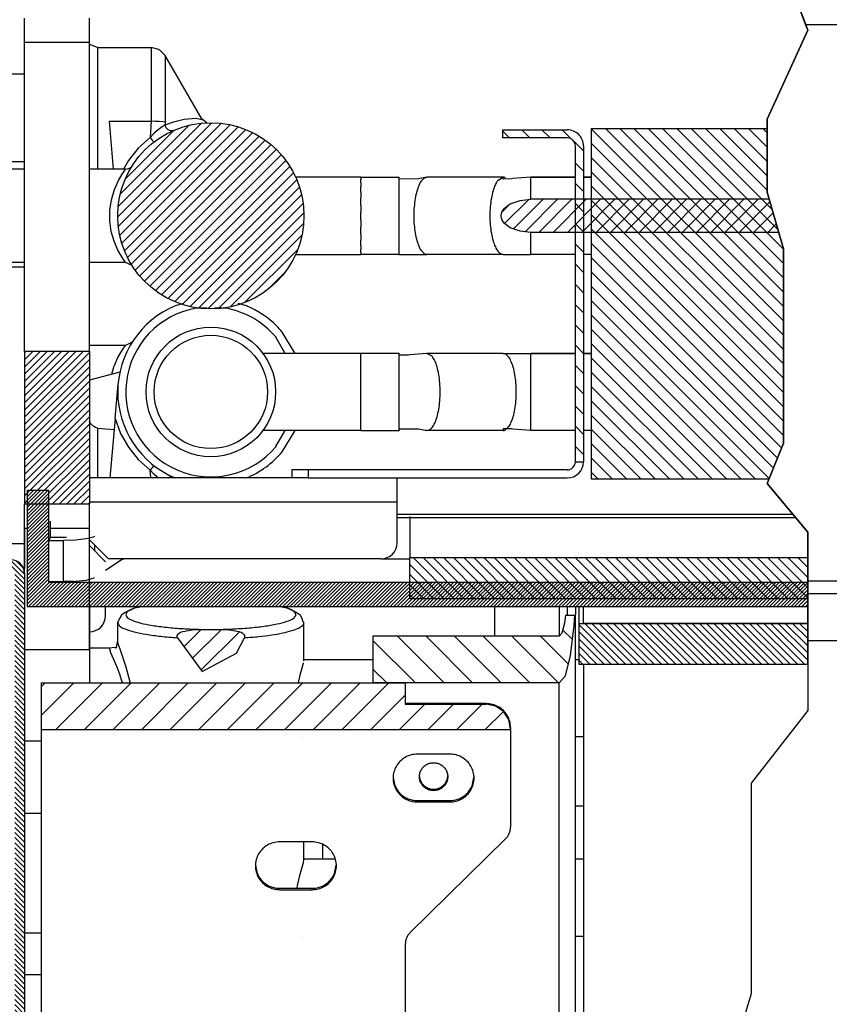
# Model space of a CAD drawing. Header units: inches. Extents: x 2294 to 4489, y 2818 to 4211.
# Tile 11 of 27: x 2779 to 2879, y 3853 to 3975. Entities that reach past the tile are written whole.
import ezdxf

# ---------------------------------------------------------------- set-up
doc = ezdxf.new("R2010")
doc.units = ezdxf.units.IN
doc.layers.add('1', color=7, linetype='Continuous')

# ---------------------------------------------------------------- blocks, each defined once
blk = doc.blocks.new('SL')
at = {"linetype": 'Continuous'}
h = blk.add_hatch(dxfattribs=at)
h.set_pattern_fill('_USER', color=253, scale=0.883883, angle=45, pattern_type=0)
h.set_pattern_definition([(45, (0, 0), (-0.625, 0.625), [])])
edge = h.paths.add_edge_path()
edge.add_arc((2803.052, 3950.443), 11.5, 0, 360)
h = blk.add_hatch(dxfattribs=at)
h.set_pattern_fill('_USER', color=253, scale=1.767767, angle=135, pattern_type=0)
h.set_pattern_definition([(135, (0, 0), (-1.25, -1.25), [])])
edge = h.paths.add_edge_path()
edge.add_arc((2847.052, 3959.068), 2, 359.99996, 450.00004)
edge.add_line((2847.052, 3961.068), (2839.053, 3961.068))
edge.add_line((2839.053, 3961.068), (2839.053, 3960.068))
edge.add_line((2839.053, 3960.068), (2847.052, 3960.068))
edge.add_arc((2847.052, 3959.068), 1, -0.00008, 90.00008, ccw=False)
edge.add_line((2848.052, 3959.068), (2848.052, 3920.068))
edge.add_line((2848.052, 3920.068), (2849.052, 3920.068))
edge.add_line((2849.052, 3920.068), (2849.052, 3959.068))
h = blk.add_hatch(dxfattribs=at)
h.set_pattern_fill('_USER', color=253, scale=1.25, angle=135, pattern_type=0)
h.set_pattern_definition([(135, (0, 0), (-0.88388348, -0.88388348), [])])
h.paths.add_polyline_path([(2871.743, 3953.367), (2873.743, 3946.367), (2873.743, 3922.367), (2871.963, 3917.918), (2850.052, 3917.918), (2850.052, 3961.218), (2871.743, 3961.218)])
h = blk.add_hatch(dxfattribs=at)
h.set_pattern_fill('_USER', color=253, scale=1.25, angle=45, pattern_type=0)
h.set_pattern_definition([(45, (0, 0), (-0.88388348, 0.88388348), [])])
h.paths.add_polyline_path([(2840.004, 3948.966), (2839.304, 3949.493), (2839.02, 3949.906), (2838.93, 3950.159), (2838.896, 3950.443), (2838.93, 3950.727), (2839.02, 3950.979), (2839.305, 3951.393), (2840.005, 3951.919), (2841.245, 3952.353), (2842.552, 3952.484), (2848.052, 3952.484), (2849.052, 3952.484), (2850.052, 3952.484), (2871.995, 3952.484), (2873.162, 3948.401), (2850.052, 3948.401), (2849.052, 3948.401), (2848.052, 3948.401), (2842.552, 3948.401), (2841.244, 3948.532)])
h = blk.add_hatch(dxfattribs=at)
h.set_pattern_fill('_USER', color=253, scale=0.625, angle=45, pattern_type=0)
h.set_pattern_definition([(45, (0, 0), (-0.44194174, 0.44194174), [])])
h.paths.add_polyline_path([(2780.434, 3914.86), (2788.052, 3914.86), (2788.052, 3933.667), (2780.052, 3933.667), (2780.052, 3914.86)])
h = blk.add_hatch(dxfattribs=at)
h.set_pattern_fill('_USER', color=253, scale=0.3125, angle=45, pattern_type=0)
h.set_pattern_definition([(45, (0, 0), (-0.22097087, 0.22097087), [])])
h.paths.add_polyline_path([(2783.026, 3905.208), (2827.621, 3905.208), (2876.743, 3905.208), (2876.743, 3902.161), (2780.434, 3902.161), (2780.434, 3910.864), (2780.434, 3913.048), (2780.434, 3916.544), (2783.026, 3916.544)])
h = blk.add_hatch(dxfattribs=at)
h.set_pattern_fill('_USER', color=253, scale=0.883883, angle=135, pattern_type=0)
h.set_pattern_definition([(135, (0, 0), (-0.625, -0.625), [])])
h.paths.add_polyline_path([(2827.621, 3908.235), (2876.743, 3908.235), (2876.743, 3903.158), (2827.621, 3903.158)])
h = blk.add_hatch(dxfattribs=at)
h.set_pattern_fill('_USER', color=253, scale=0.441942, angle=135, pattern_type=0)
h.set_pattern_definition([(135, (0, 0), (-0.3125, -0.3125), [])])
edge = h.paths.add_edge_path()
edge.add_line((2780.052, 3820.367), (2780.052, 3906.267))
edge.add_arc((2778.352, 3906.267), 1.7, 359.99949, 450.00051)
edge.add_line((2778.352, 3907.967), (2776.852, 3907.967))
edge.add_line((2776.852, 3907.967), (2776.852, 3906.767))
edge.add_line((2776.852, 3906.767), (2778.352, 3906.767))
edge.add_arc((2778.352, 3906.267), 0.5, -0.00172, 90.00172, ccw=False)
edge.add_line((2778.852, 3906.267), (2778.852, 3820.367))
edge.add_line((2778.852, 3820.367), (2780.052, 3820.367))
h = blk.add_hatch(dxfattribs=at)
h.set_pattern_fill('_USER', color=253, scale=2.5, angle=135, pattern_type=0)
h.set_pattern_definition([(135, (0, 0), (-1.767767, -1.767767), [])])
h.paths.add_polyline_path([(2823.052, 3892.751), (2827.052, 3892.751), (2846.052, 3892.751), (2846.817, 3893.628), (2847.466, 3896.124), (2847.9, 3899.861), (2847.976, 3901.127), (2846.89, 3901.127), (2846.759, 3900.196), (2846.435, 3898.948), (2846.052, 3898.51), (2823.052, 3898.51)])
h = blk.add_hatch(dxfattribs=at)
h.set_pattern_fill('_USER', color=253, scale=0.625, angle=135, pattern_type=0)
h.set_pattern_definition([(135, (0, 0), (-0.44194174, -0.44194174), [])])
h.paths.add_polyline_path([(2848.521, 3900.112), (2876.743, 3900.112), (2876.743, 3895.035), (2848.521, 3895.035)])
h = blk.add_hatch(dxfattribs=at)
h.set_pattern_fill('_USER', color=253, scale=1.767767, angle=45, pattern_type=0)
h.set_pattern_definition([(45, (0, 0), (-1.25, 1.25), [])])
h.paths.add_polyline_path([(2806.199, 3896.431), (2807.188, 3898.335), (2807.219, 3898.434), (2807.223, 3898.537), (2807.21, 3898.605), (2807.1, 3898.788), (2806.977, 3898.895), (2806.788, 3899.004), (2806.518, 3899.108), (2805.37, 3899.299), (2803.052, 3899.349), (2800.733, 3899.299), (2799.586, 3899.108), (2799.316, 3899.004), (2799.127, 3898.895), (2799.004, 3898.788), (2798.894, 3898.605), (2798.88, 3898.537), (2798.884, 3898.434), (2798.916, 3898.335), (2801.991, 3894.185)])
h = blk.add_hatch(dxfattribs=at)
h.set_pattern_fill('_USER', color=253, scale=2.5, angle=45, pattern_type=0)
h.set_pattern_definition([(45, (0, 0), (-1.767767, 1.767767), [])])
h.paths.add_polyline_path([(2823.052, 3892.751), (2827.052, 3892.751), (2827.052, 3890.125), (2837.052, 3890.125), (2838.2, 3889.893), (2839.173, 3889.233), (2839.824, 3888.244), (2840.052, 3887.078), (2840.052, 3886.992), (2782.152, 3886.992), (2782.152, 3892.751)])
at = {"color": 12, "linetype": 'Continuous'}
for p, q in [((2876.477, 3974.077), (2873.743, 3981.367)), ((2876.743, 3973.367), (2876.477, 3974.077)), ((2876.743, 3973.367), (2876.477, 3974.077)), ((2871.743, 3962.367), (2876.743, 3973.367)), ((2871.743, 3962.367), (2876.743, 3973.367)), ((2871.743, 3953.367), (2871.743, 3962.367)), ((2871.743, 3953.367), (2871.743, 3962.367)), ((2871.743, 3953.367), (2871.743, 3961.218)), ((2873.743, 3946.367), (2871.743, 3953.367)), ((2873.743, 3946.367), (2871.743, 3953.367)), ((2873.743, 3946.367), (2871.743, 3953.367)), ((2873.162, 3948.401), (2871.995, 3952.484)), ((2873.743, 3922.367), (2873.743, 3946.367)), ((2873.743, 3922.367), (2873.743, 3946.367)), ((2873.743, 3922.367), (2873.743, 3946.367)), ((2871.743, 3917.367), (2873.743, 3922.367)), ((2871.743, 3917.367), (2873.743, 3922.367)), ((2871.963, 3917.918), (2873.743, 3922.367)), ((2876.743, 3911.367), (2871.743, 3917.367)), ((2876.743, 3911.367), (2871.743, 3917.367)), ((2876.743, 3905.376), (2876.743, 3911.367)), ((2876.743, 3905.376), (2876.743, 3911.367)), ((2876.743, 3903.158), (2876.743, 3908.235)), ((2876.743, 3903.85), (2876.743, 3905.376)), ((2876.743, 3902.161), (2876.743, 3905.208)), ((2876.743, 3903.778), (2876.743, 3903.85)), ((2876.743, 3897.974), (2876.743, 3903.778)), ((2876.743, 3895.035), (2876.743, 3900.112)), ((2876.743, 3897.974), (2876.743, 3889.367)), ((2876.743, 3889.367), (2869.743, 3880.367)), ((2869.743, 3880.367), (2869.743, 3854.367)), ((2869.743, 3854.367), (2860.743, 3824.367))]:
    blk.add_line(p, q, dxfattribs=at)
at = {"color": 7, "linetype": 'Continuous'}
for p, q in [((2780.052, 3971.867), (2780.052, 3974.86)), ((2788.052, 3971.867), (2788.052, 3974.86)), ((2876.477, 3974.077), (3477.052, 3974.077)), ((2780.052, 3933.667), (2780.052, 3971.867)), ((2788.052, 3933.667), (2788.052, 3971.867)), ((2789.052, 3971.243), (2788.052, 3971.607)), ((2789.052, 3971.243), (2795.687, 3971.243)), ((2795.687, 3971.243), (2795.687, 3971.073)), ((2795.687, 3971.231), (2795.687, 3971.243)), ((2796.63, 3970.98), (2795.687, 3971.231)), ((2796.687, 3970.952), (2796.63, 3970.98)), ((2796.731, 3970.894), (2796.687, 3970.952)), ((2796.763, 3970.881), (2796.731, 3970.894)), ((2797.419, 3970.231), (2796.763, 3970.881)), ((2797.419, 3970.243), (2797.419, 3970.072)), ((2801.983, 3962.338), (2797.419, 3970.243)), ((2776.852, 3967.967), (2780.052, 3967.967)), ((2790.487, 3962.114), (2791.005, 3956.193)), ((2802.004, 3962.317), (2801.983, 3962.338)), ((2802.548, 3961.932), (2802.004, 3962.317)), ((2798.43, 3960.973), (2798.271, 3960.929)), ((2839.053, 3961.068), (2847.052, 3961.068)), ((2839.053, 3961.068), (2839.053, 3960.068)), ((2839.053, 3961.068), (2839.053, 3960.068)), ((2850.052, 3961.218), (2871.743, 3961.218)), ((2850.052, 3917.918), (2850.052, 3961.218)), ((2847.052, 3960.068), (2839.053, 3960.068)), ((2848.052, 3920.068), (2848.052, 3959.068)), ((2849.052, 3959.068), (2849.052, 3920.068)), ((2776.852, 3957.143), (2780.052, 3957.143)), ((2780.052, 3956.193), (2776.052, 3956.193)), ((2792.531, 3956.193), (2788.052, 3956.193)), ((2792.531, 3956.193), (2793.011, 3956.315)), ((2793.011, 3956.315), (2793.273, 3956.494)), ((2821.552, 3955.203), (2813.542, 3955.203)), ((2821.552, 3955.203), (2821.552, 3955.09)), ((2821.552, 3955.203), (2826.315, 3955.203)), ((2821.552, 3955.203), (2826.315, 3955.203)), ((2821.552, 3955.203), (2826.315, 3955.203)), ((2821.552, 3955.203), (2826.315, 3955.203)), ((2821.552, 3955.09), (2821.552, 3954.922)), ((2821.552, 3954.84), (2821.552, 3954.922)), ((2821.552, 3954.551), (2821.552, 3954.84)), ((2821.552, 3954.551), (2821.552, 3954.342)), ((2821.552, 3954.342), (2821.552, 3954.04)), ((2826.315, 3955.13), (2826.315, 3955.203)), ((2826.315, 3954.985), (2826.315, 3955.203)), ((2828.68, 3954.991), (2826.315, 3954.985)), ((2829.735, 3955.203), (2828.68, 3954.991)), ((2829.452, 3955.13), (2829.735, 3955.203)), ((2839.132, 3955.203), (2829.735, 3955.203)), ((2839.132, 3955.203), (2829.735, 3955.203)), ((2839.132, 3955.203), (2829.735, 3955.203)), ((2839.132, 3955.203), (2829.735, 3955.203)), ((2838.509, 3954.84), (2839.132, 3955.203)), ((2839.132, 3954.985), (2839.132, 3955.203)), ((2840.186, 3954.991), (2839.132, 3954.985)), ((2840.352, 3955.044), (2840.186, 3954.991)), ((2842.552, 3955.203), (2840.352, 3955.044)), ((2848.052, 3955.203), (2842.552, 3955.203)), ((2842.552, 3955.203), (2848.052, 3955.203)), ((2842.552, 3955.203), (2848.052, 3955.203)), ((2848.052, 3955.203), (2842.552, 3955.203)), ((2850.052, 3955.203), (2849.052, 3955.203)), ((2849.052, 3955.203), (2850.052, 3955.203)), ((2849.052, 3955.203), (2850.052, 3955.203)), ((2850.052, 3955.203), (2849.052, 3955.203)), ((2821.552, 3953.809), (2821.552, 3954.04)), ((2821.552, 3953.376), (2821.552, 3953.809)), ((2821.552, 3953.376), (2821.552, 3953)), ((2821.552, 3953), (2821.552, 3952.611)), ((2821.552, 3952.264), (2821.552, 3952.611)), ((2821.552, 3951.754), (2821.552, 3952.264)), ((2839.305, 3951.393), (2840.005, 3951.919)), ((2840.005, 3951.919), (2841.245, 3952.353)), ((2841.245, 3952.353), (2842.552, 3952.484)), ((2848.052, 3952.484), (2842.552, 3952.484)), ((2849.052, 3952.484), (2848.052, 3952.484)), ((2850.052, 3952.484), (2849.052, 3952.484)), ((2871.995, 3952.484), (2850.052, 3952.484)), ((2821.552, 3951.754), (2821.552, 3951.269)), ((2821.552, 3951.269), (2821.552, 3950.852)), ((2821.552, 3950.443), (2821.552, 3950.852)), ((2838.896, 3950.443), (2838.93, 3950.727)), ((2838.93, 3950.727), (2839.02, 3950.979)), ((2839.02, 3950.979), (2839.305, 3951.393)), ((2821.552, 3949.932), (2821.552, 3950.443)), ((2821.552, 3949.932), (2821.552, 3949.412)), ((2838.93, 3950.159), (2838.896, 3950.443)), ((2839.02, 3949.906), (2838.93, 3950.159)), ((2839.304, 3949.493), (2839.02, 3949.906)), ((2840.004, 3948.966), (2839.304, 3949.493)), ((2821.552, 3949.412), (2821.552, 3949.03)), ((2821.552, 3948.621), (2821.552, 3949.03)), ((2821.552, 3948.189), (2821.552, 3948.621)), ((2841.244, 3948.532), (2840.004, 3948.966)), ((2842.552, 3948.401), (2841.244, 3948.532)), ((2848.052, 3948.401), (2842.552, 3948.401)), ((2849.052, 3948.401), (2848.052, 3948.401)), ((2850.052, 3948.401), (2849.052, 3948.401)), ((2873.162, 3948.401), (2850.052, 3948.401)), ((2821.552, 3948.189), (2821.552, 3947.712)), ((2821.552, 3947.712), (2821.552, 3947.424)), ((2821.552, 3947.077), (2821.552, 3947.424)), ((2821.552, 3946.788), (2821.552, 3947.077)), ((2821.552, 3946.788), (2821.552, 3946.428)), ((2821.552, 3946.428), (2821.552, 3946.277)), ((2821.552, 3946.045), (2821.552, 3946.277)), ((2821.552, 3945.943), (2821.552, 3946.045)), ((2821.552, 3945.943), (2821.552, 3945.755)), ((2780.052, 3944.693), (2776.052, 3944.693)), ((2792.531, 3944.693), (2788.052, 3944.693)), ((2792.488, 3944.75), (2792.421, 3944.843)), ((2793.32, 3944.315), (2792.531, 3944.693)), ((2813.541, 3945.683), (2821.552, 3945.683)), ((2821.552, 3945.755), (2821.552, 3945.683)), ((2826.315, 3945.683), (2821.552, 3945.683)), ((2826.315, 3945.683), (2821.552, 3945.683)), ((2826.315, 3945.683), (2821.552, 3945.683)), ((2826.315, 3945.683), (2821.552, 3945.683)), ((2826.315, 3945.683), (2829.735, 3945.683)), ((2839.132, 3945.683), (2829.735, 3945.683)), ((2839.132, 3945.683), (2829.735, 3945.683)), ((2839.132, 3945.683), (2829.735, 3945.683)), ((2839.132, 3945.683), (2829.735, 3945.683)), ((2839.132, 3945.683), (2842.552, 3945.683)), ((2848.052, 3945.683), (2842.552, 3945.683)), ((2848.052, 3945.683), (2842.552, 3945.683)), ((2848.052, 3945.683), (2842.552, 3945.683)), ((2848.052, 3945.683), (2842.552, 3945.683)), ((2850.052, 3945.683), (2849.052, 3945.683)), ((2850.052, 3945.683), (2849.052, 3945.683)), ((2850.052, 3945.683), (2849.052, 3945.683)), ((2850.052, 3945.683), (2849.052, 3945.683)), ((2778.352, 3944.143), (2780.052, 3944.143)), ((2799.672, 3939.615), (2798.651, 3939.317)), ((2807.453, 3939.317), (2806.432, 3939.615)), ((2813.459, 3933.453), (2811.861, 3936.085)), ((2780.052, 3933.667), (2780.052, 3914.86)), ((2788.052, 3933.667), (2780.052, 3933.667)), ((2792.531, 3934.443), (2788.052, 3934.443)), ((2788.052, 3933.667), (2788.052, 3914.86)), ((2792.488, 3934.385), (2792.421, 3934.293)), ((2793.321, 3934.821), (2792.531, 3934.443)), ((2821.552, 3933.453), (2809.482, 3933.452)), ((2821.552, 3923.933), (2821.552, 3933.453)), ((2826.315, 3933.453), (2821.552, 3933.453)), ((2826.315, 3933.453), (2821.552, 3933.453)), ((2826.315, 3933.453), (2821.552, 3933.453)), ((2821.552, 3925.327), (2821.552, 3933.453)), ((2826.315, 3933.453), (2821.552, 3933.453)), ((2826.315, 3933.453), (2826.315, 3933.38)), ((2826.315, 3933.235), (2826.315, 3933.453)), ((2827.457, 3933.228), (2826.315, 3933.235)), ((2827.631, 3933.286), (2827.457, 3933.228)), ((2829.735, 3933.453), (2827.631, 3933.286)), ((2839.132, 3933.453), (2829.735, 3933.453)), ((2839.132, 3933.453), (2829.735, 3933.453)), ((2839.132, 3933.453), (2829.735, 3933.453)), ((2830.358, 3933.09), (2829.735, 3933.453)), ((2839.132, 3933.453), (2829.735, 3933.453)), ((2839.414, 3933.38), (2839.132, 3933.453)), ((2839.132, 3933.453), (2842.552, 3933.453)), ((2842.552, 3933.453), (2848.052, 3933.453)), ((2842.552, 3933.453), (2848.052, 3933.453)), ((2848.052, 3933.453), (2842.552, 3933.453)), ((2848.052, 3933.453), (2842.552, 3933.453)), ((2849.052, 3933.453), (2850.052, 3933.453)), ((2849.052, 3933.453), (2850.052, 3933.453)), ((2850.052, 3933.453), (2849.052, 3933.453)), ((2850.052, 3933.453), (2849.052, 3933.453)), ((2791.818, 3931.151), (2788.052, 3930.142)), ((2791.22, 3925.401), (2791.596, 3929.695)), ((2791.22, 3925.401), (2790.578, 3918.068)), ((2821.552, 3923.933), (2821.552, 3925.327)), ((2788.077, 3925.03), (2788.052, 3925.073)), ((2788.239, 3924.749), (2788.077, 3925.03)), ((2788.59, 3924.411), (2788.239, 3924.749)), ((2788.809, 3924.29), (2788.59, 3924.411)), ((2789.052, 3924.226), (2788.809, 3924.29)), ((2789.052, 3924.226), (2790.074, 3924.117)), ((2790.074, 3924.117), (2791.1, 3924.034)), ((2821.552, 3923.933), (2809.482, 3923.933)), ((2811.861, 3921.301), (2813.459, 3923.933)), ((2821.552, 3923.933), (2826.315, 3923.933)), ((2826.315, 3923.933), (2826.315, 3924.151)), ((2826.315, 3924.151), (2828.68, 3924.144)), ((2826.315, 3924.005), (2826.315, 3923.933)), ((2828.68, 3924.144), (2829.735, 3923.933)), ((2829.452, 3924.005), (2829.735, 3923.933)), ((2839.132, 3923.933), (2829.735, 3923.933)), ((2840.186, 3924.144), (2839.132, 3924.151)), ((2839.132, 3924.151), (2839.132, 3923.933)), ((2840.352, 3924.092), (2840.186, 3924.144)), ((2842.552, 3923.933), (2840.352, 3924.092)), ((2848.052, 3923.933), (2842.552, 3923.933)), ((2850.052, 3923.933), (2849.052, 3923.933)), ((2815.052, 3919.068), (2813.052, 3919.068)), ((2813.052, 3919.068), (2813.052, 3918.068)), ((2847.052, 3919.068), (2815.052, 3919.068)), ((2848.052, 3920.068), (2849.052, 3920.068)), ((2813.052, 3918.068), (2788.052, 3918.068)), ((2798.273, 3918.206), (2798.431, 3918.162)), ((2798.651, 3918.068), (2798.652, 3918.068)), ((2807.451, 3918.068), (2807.453, 3918.068)), ((2815.052, 3918.068), (2813.052, 3918.068)), ((2815.052, 3918.068), (2847.052, 3918.068)), ((2826.052, 3915.068), (2826.052, 3918.068)), ((2871.963, 3917.918), (2850.052, 3917.918)), ((2780.434, 3916.544), (2783.026, 3916.544)), ((2780.434, 3913.048), (2780.434, 3916.544)), ((2783.026, 3916.544), (2783.026, 3905.208)), ((2780.052, 3911.867), (2780.052, 3914.86)), ((2780.052, 3914.86), (2780.434, 3914.86)), ((2780.434, 3914.86), (2788.052, 3914.86)), ((2788.052, 3911.867), (2788.052, 3914.86)), ((2826.052, 3910.068), (2826.052, 3915.068)), ((2780.434, 3910.864), (2780.434, 3913.048)), ((2826.052, 3913.591), (2874.89, 3913.591)), ((2875.257, 3913.15), (2826.052, 3913.15)), ((2827.621, 3913.325), (2827.621, 3908.235)), ((2780.052, 3906.939), (2780.052, 3911.867)), ((2780.052, 3911.867), (2780.052, 3906.939)), ((2783.266, 3910.77), (2783.266, 3912.745)), ((2788.052, 3902.161), (2788.052, 3911.867)), ((2780.434, 3902.161), (2780.434, 3910.864)), ((2783.266, 3910.77), (2783.048, 3910.329)), ((2783.266, 3910.77), (2785.214, 3910.77)), ((2787.659, 3910.536), (2786.361, 3910.383)), ((2788.526, 3910.764), (2787.659, 3910.536)), ((2788.694, 3910.852), (2788.526, 3910.764)), ((2783.048, 3910.329), (2784.83, 3910.329)), ((2783.048, 3905.287), (2783.048, 3910.329)), ((2786.361, 3910.383), (2784.83, 3910.329)), ((2788.052, 3910.421), (2790.405, 3908.068)), ((2790.052, 3907.714), (2788.052, 3909.714)), ((2827.621, 3908.235), (2876.743, 3908.235)), ((2827.621, 3903.158), (2827.621, 3908.235)), ((2780.052, 3906.549), (2780.052, 3906.939)), ((2790.052, 3906.668), (2791.988, 3907.942)), ((2824.052, 3908.068), (2790.405, 3908.068)), ((2792.03, 3907.964), (2791.988, 3907.942)), ((2792.247, 3908.021), (2792.03, 3907.964)), ((2792.572, 3908.06), (2792.247, 3908.021)), ((2792.8, 3908.068), (2792.572, 3908.06)), ((2824.079, 3908.073), (2827.621, 3908.073)), ((2780.052, 3906.267), (2780.052, 3906.549)), ((2780.052, 3906.267), (2780.052, 3820.367)), ((2787.659, 3905.458), (2788.526, 3905.687)), ((2788.526, 3905.687), (2788.694, 3905.775)), ((2783.065, 3905.287), (2783.026, 3905.208)), ((2783.026, 3905.208), (2827.621, 3905.208)), ((2783.048, 3905.287), (2784.83, 3905.287)), ((2786.076, 3905.287), (2784.83, 3905.287)), ((2786.076, 3905.287), (2786.361, 3905.306)), ((2786.361, 3905.306), (2787.659, 3905.458)), ((2827.621, 3905.208), (2876.743, 3905.208)), ((2876.743, 3902.161), (2780.434, 3902.161)), ((2788.052, 3896.904), (2788.052, 3902.161)), ((2788.052, 3902.161), (2788.052, 3896.904)), ((2790.052, 3901.068), (2790.052, 3902.161)), ((2793.236, 3901.826), (2793.68, 3902.038)), ((2793.68, 3902.038), (2794.278, 3902.161)), ((2811.826, 3902.161), (2812.424, 3902.038)), ((2812.424, 3902.038), (2813.357, 3901.635)), ((2876.743, 3903.158), (2827.621, 3903.158)), ((2838.052, 3902.161), (2838.052, 3898.51)), ((2847.052, 3902.161), (2847.052, 3901.222)), ((2848.052, 3902.161), (2848.052, 3901.222)), ((2848.521, 3900.112), (2848.521, 3902.161)), ((2849.052, 3900.151), (2849.052, 3902.161)), ((2791.786, 3900.663), (2791.916, 3900.832)), ((2791.916, 3900.832), (2792.05, 3901.187)), ((2792.05, 3901.187), (2792.347, 3901.403)), ((2792.347, 3901.403), (2792.747, 3901.635)), ((2792.747, 3901.635), (2793.236, 3901.826)), ((2813.357, 3901.635), (2814.054, 3901.187)), ((2814.054, 3901.187), (2814.318, 3900.663)), ((2846.759, 3900.196), (2846.89, 3901.127)), ((2846.89, 3901.127), (2847.976, 3901.127)), ((2847.9, 3899.861), (2847.976, 3901.127)), ((2847.976, 3901.127), (2848.052, 3901.222)), ((2848.052, 3815.367), (2848.052, 3901.222)), ((2791.552, 3900.198), (2791.786, 3900.663)), ((2791.552, 3897.981), (2791.552, 3900.198)), ((2814.318, 3900.663), (2814.351, 3900.39)), ((2814.351, 3900.39), (2814.552, 3900.198)), ((2814.552, 3895.511), (2814.552, 3900.198)), ((2846.435, 3898.948), (2846.759, 3900.196)), ((2847.466, 3896.124), (2847.9, 3899.861)), ((2848.521, 3900.112), (2876.743, 3900.112)), ((2848.521, 3895.035), (2848.521, 3900.112)), ((2849.052, 3900.151), (2876.743, 3900.151)), ((2798.88, 3898.537), (2798.894, 3898.605)), ((2798.884, 3898.434), (2798.88, 3898.537)), ((2798.916, 3898.335), (2798.884, 3898.434)), ((2798.894, 3898.605), (2799.004, 3898.788)), ((2799.004, 3898.788), (2799.127, 3898.895)), ((2799.127, 3898.895), (2799.316, 3899.004)), ((2799.316, 3899.004), (2799.586, 3899.108)), ((2799.586, 3899.108), (2800.733, 3899.299)), ((2800.733, 3899.299), (2803.052, 3899.349)), ((2803.052, 3899.349), (2805.37, 3899.299)), ((2805.37, 3899.299), (2806.518, 3899.108)), ((2806.518, 3899.108), (2806.788, 3899.004)), ((2806.788, 3899.004), (2806.977, 3898.895)), ((2806.977, 3898.895), (2807.1, 3898.788)), ((2807.1, 3898.788), (2807.21, 3898.605)), ((2807.219, 3898.434), (2807.188, 3898.335)), ((2807.21, 3898.605), (2807.223, 3898.537)), ((2807.223, 3898.537), (2807.219, 3898.434)), ((2846.052, 3898.51), (2823.052, 3898.51)), ((2823.052, 3898.51), (2823.052, 3892.751)), ((2846.052, 3898.51), (2846.435, 3898.948)), ((2790.614, 3897.072), (2791.086, 3897.165)), ((2791.086, 3897.165), (2791.221, 3897.124)), ((2791.401, 3897.114), (2791.552, 3897.981)), ((2798.916, 3898.335), (2801.991, 3894.185)), ((2806.199, 3896.431), (2807.188, 3898.335)), ((2788.052, 3897.085), (2790.615, 3897.085)), ((2788.052, 3896.904), (2788.052, 3893.368)), ((2788.052, 3896.904), (2788.052, 3893.368)), ((2791.221, 3897.124), (2791.244, 3897.116)), ((2791.244, 3897.116), (2791.305, 3897.058)), ((2791.305, 3897.058), (2791.401, 3897.114)), ((2801.991, 3894.185), (2806.199, 3896.431)), ((2846.817, 3893.628), (2847.466, 3896.124)), ((2814.093, 3893.74), (2814.5, 3895.215)), ((2814.5, 3895.215), (2814.504, 3895.236)), ((2814.548, 3895.468), (2814.552, 3895.511)), ((2823.052, 3895.603), (2814.552, 3895.603)), ((2848.521, 3895.598), (2848.052, 3895.598)), ((2876.743, 3895.035), (2848.521, 3895.035)), ((2849.052, 3895.035), (2849.052, 3815.367)), ((2813.858, 3892.751), (2814.093, 3893.74)), ((2846.052, 3892.751), (2846.817, 3893.628)), ((2782.152, 3886.992), (2782.152, 3892.751)), ((2782.152, 3892.751), (2823.052, 3892.751)), ((2788.052, 3893.368), (2788.052, 3892.751)), ((2788.052, 3893.368), (2788.052, 3892.751)), ((2827.052, 3892.751), (2823.052, 3892.751)), ((2823.052, 3892.751), (2827.052, 3892.751)), ((2846.052, 3892.751), (2827.052, 3892.751)), ((2827.052, 3892.751), (2827.052, 3890.125)), ((2837.052, 3890.204), (2827.052, 3890.204)), ((2827.052, 3890.125), (2837.052, 3890.125)), ((2838.2, 3889.893), (2837.052, 3890.125)), ((2839.173, 3889.233), (2838.2, 3889.893)), ((2839.824, 3888.244), (2839.173, 3889.233)), ((2840.052, 3887.078), (2839.824, 3888.244)), ((2782.152, 3820.367), (2782.152, 3886.992)), ((2782.152, 3886.992), (2840.052, 3886.992)), ((2840.052, 3887.25), (2840.052, 3887.078)), ((2840.052, 3886.992), (2840.052, 3887.078)), ((2840.052, 3886.992), (2840.052, 3874.927)), ((2780.052, 3885.585), (2782.152, 3885.585)), ((2814.513, 3886.083), (2814.513, 3886.105)), ((2849.052, 3886.078), (2848.052, 3886.078)), ((2832.552, 3883.959), (2828.552, 3883.959)), ((2825.569, 3881.092), (2825.78, 3880.048)), ((2828.935, 3880.693), (2828.819, 3881.266)), ((2832.284, 3881.266), (2832.169, 3880.693)), ((2835.324, 3880.048), (2835.534, 3881.092)), ((2828.552, 3878.224), (2832.552, 3878.224)), ((2828.552, 3878.051), (2832.552, 3878.051)), ((2780.052, 3876.679), (2782.152, 3876.679)), ((2849.052, 3877.528), (2848.052, 3877.528)), ((2815.552, 3873.127), (2811.552, 3873.127)), ((2814.552, 3870.891), (2814.552, 3873.127)), ((2839.466, 3873.535), (2827.638, 3861.886)), ((2816.859, 3870.982), (2816.866, 3872.278)), ((2816.866, 3872.278), (2816.868, 3872.791)), ((2814.093, 3869.12), (2814.5, 3870.595)), ((2814.5, 3870.595), (2814.504, 3870.615)), ((2814.504, 3870.615), (2814.548, 3870.848)), ((2814.548, 3870.848), (2814.552, 3870.891)), ((2818.388, 3870.982), (2814.552, 3870.982)), ((2849.052, 3870.978), (2848.052, 3870.978)), ((2808.569, 3870.259), (2808.78, 3869.215)), ((2818.324, 3869.215), (2818.534, 3870.259)), ((2813.769, 3867.758), (2814.093, 3869.12)), ((2811.552, 3867.391), (2815.552, 3867.391)), ((2811.552, 3867.218), (2815.552, 3867.218)), ((2813.706, 3867.391), (2813.769, 3867.758)), ((2780.052, 3861.896), (2782.152, 3861.896)), ((2814.513, 3861.462), (2814.513, 3861.485)), ((2849.052, 3861.458), (2848.052, 3861.458)), ((2827.052, 3860.493), (2827.052, 3808.792)), ((2780.052, 3856.762), (2782.152, 3856.762))]:
    blk.add_line(p, q, dxfattribs=at)
at = {"color": 124, "linetype": 'Continuous'}
for p, q in [((2780.052, 3971.867), (2788.052, 3971.867)), ((2789.052, 3971.243), (2789.052, 3956.243)), ((2795.687, 3971.073), (2795.687, 3962.114)), ((2797.419, 3970.072), (2797.419, 3962.027)), ((2790.487, 3962.114), (2795.687, 3962.114)), ((2795.687, 3962.114), (2795.544, 3960.116)), ((2796.196, 3962.108), (2795.687, 3962.114)), ((2796.687, 3962.091), (2796.196, 3962.108)), ((2797.108, 3962.063), (2796.687, 3962.091)), ((2797.416, 3961.686), (2797.037, 3961.431)), ((2797.419, 3962.027), (2797.108, 3962.063)), ((2797.416, 3961.686), (2798.596, 3962.103)), ((2797.418, 3961.856), (2797.416, 3961.686)), ((2797.46, 3961.499), (2797.416, 3961.686)), ((2797.419, 3962.027), (2797.418, 3961.856)), ((2798.596, 3962.103), (2799.77, 3962.375)), ((2799.77, 3962.375), (2801.219, 3962.484)), ((2801.219, 3962.484), (2801.943, 3962.354)), ((2801.943, 3962.354), (2801.983, 3962.338)), ((2796.054, 3960.628), (2795.544, 3960.116)), ((2796.564, 3961.073), (2796.054, 3960.628)), ((2797.037, 3961.431), (2796.564, 3961.073)), ((2797.553, 3961.308), (2797.46, 3961.499)), ((2797.641, 3961.19), (2797.553, 3961.308)), ((2797.789, 3961.058), (2797.641, 3961.19)), ((2797.957, 3960.968), (2797.789, 3961.058)), ((2798.087, 3960.933), (2797.957, 3960.968)), ((2798.271, 3960.929), (2798.087, 3960.933)), ((2795.544, 3960.116), (2794.093, 3958.801)), ((2795.544, 3960.116), (2795.674, 3959.952)), ((2795.674, 3959.952), (2795.802, 3959.795)), ((2795.802, 3959.795), (2795.878, 3959.705)), ((2795.878, 3959.705), (2795.942, 3959.633)), ((2795.942, 3959.633), (2796.006, 3959.568)), ((2796.006, 3959.568), (2796.033, 3959.552)), ((2794.093, 3958.801), (2792.869, 3957.272)), ((2792.869, 3957.272), (2792.257, 3956.193)), ((2789.052, 3956.243), (2789.052, 3956.193)), ((2791.645, 3954.798), (2792.108, 3955.587)), ((2792.108, 3955.587), (2792.531, 3956.193)), ((2791.147, 3953.688), (2791.645, 3954.798)), ((2826.315, 3945.683), (2826.315, 3955.13)), ((2842.552, 3952.484), (2842.552, 3955.203)), ((2790.768, 3952.416), (2791.147, 3953.688)), ((2790.579, 3951.14), (2790.768, 3952.416)), ((2790.572, 3949.838), (2790.579, 3951.14)), ((2790.756, 3948.524), (2790.572, 3949.838)), ((2791.111, 3947.293), (2790.756, 3948.524)), ((2842.552, 3945.683), (2842.552, 3948.401)), ((2791.581, 3946.211), (2791.111, 3947.293)), ((2791.937, 3945.571), (2791.581, 3946.211)), ((2792.364, 3944.921), (2791.937, 3945.571)), ((2792.488, 3944.75), (2792.364, 3944.921)), ((2792.531, 3944.693), (2792.488, 3944.75)), ((2802.597, 3939.033), (2801.229, 3939.033)), ((2804.875, 3939.033), (2803.507, 3939.033)), ((2812.244, 3933.453), (2811.095, 3935.442)), ((2791.94, 3933.569), (2792.365, 3934.216)), ((2792.365, 3934.216), (2792.421, 3934.293)), ((2792.421, 3934.293), (2792.488, 3934.385)), ((2792.488, 3934.385), (2792.531, 3934.443)), ((2791.117, 3931.858), (2791.586, 3932.933)), ((2791.586, 3932.933), (2791.94, 3933.569)), ((2826.315, 3932.058), (2826.315, 3933.453)), ((2842.552, 3933.38), (2842.552, 3933.453)), ((2842.552, 3923.933), (2842.552, 3933.38)), ((2790.835, 3930.887), (2791.094, 3931.777)), ((2791.094, 3931.777), (2791.117, 3931.858)), ((2826.315, 3923.933), (2826.315, 3932.058)), ((2791.22, 3925.401), (2791.903, 3923.566)), ((2789.052, 3924.226), (2789.052, 3919.629)), ((2811.095, 3921.943), (2812.244, 3923.933)), ((2791.903, 3923.566), (2792.869, 3921.863)), ((2792.869, 3921.863), (2794.094, 3920.334)), ((2794.094, 3920.334), (2795.546, 3919.018)), ((2789.052, 3919.629), (2789.052, 3918.068)), ((2795.675, 3919.182), (2795.546, 3919.018)), ((2795.804, 3919.339), (2795.675, 3919.182)), ((2795.88, 3919.429), (2795.804, 3919.339)), ((2795.943, 3919.501), (2795.88, 3919.429)), ((2796.008, 3919.566), (2795.943, 3919.501)), ((2796.034, 3919.582), (2796.008, 3919.566)), ((2815.052, 3919.068), (2815.052, 3918.068)), ((2796.056, 3918.506), (2795.546, 3919.018)), ((2795.644, 3918.136), (2795.546, 3919.018)), ((2795.647, 3918.068), (2795.644, 3918.136)), ((2796.397, 3918.209), (2796.056, 3918.506)), ((2796.559, 3918.068), (2796.397, 3918.209)), ((2797.78, 3918.068), (2797.79, 3918.077)), ((2797.79, 3918.077), (2797.959, 3918.167)), ((2797.959, 3918.167), (2798.088, 3918.202)), ((2798.088, 3918.202), (2798.273, 3918.206)), ((2826.052, 3915.068), (2788.052, 3915.068)), ((2780.052, 3911.867), (2780.434, 3911.867)), ((2783.266, 3911.867), (2788.052, 3911.867)), ((2778.352, 3909.967), (2780.052, 3909.967)), ((2784.83, 3910.329), (2784.83, 3905.287)), ((2788.694, 3909.779), (2788.694, 3909.072)), ((2791.988, 3908.068), (2791.988, 3907.942)), ((2876.743, 3905.376), (3472.583, 3905.376)), ((3482.759, 3903.778), (2876.743, 3903.778)), ((2793.959, 3902.095), (2794.281, 3902.161)), ((2811.823, 3902.161), (2812.145, 3902.095)), ((2846.052, 3902.161), (2846.052, 3898.51)), ((2791.552, 3897.98), (2791.552, 3897.981)), ((2791.629, 3897.597), (2791.552, 3897.98)), ((2791.854, 3896.907), (2791.629, 3897.597)), ((3482.845, 3897.974), (2876.743, 3897.974)), ((2780.052, 3896.904), (2788.052, 3896.904)), ((2780.052, 3896.904), (2788.052, 3896.904)), ((2790.561, 3896.915), (2790.594, 3897.084)), ((2790.709, 3896.458), (2790.561, 3896.915)), ((2790.594, 3897.084), (2790.614, 3897.072)), ((2791.472, 3894.698), (2790.709, 3896.458)), ((2792.201, 3895.923), (2791.854, 3896.907)), ((2792.607, 3894.701), (2792.201, 3895.923)), ((2791.859, 3893.717), (2791.472, 3894.698)), ((2791.914, 3893.527), (2791.859, 3893.717)), ((2792.142, 3892.751), (2791.914, 3893.527)), ((2793.075, 3892.855), (2792.607, 3894.701)), ((2793.101, 3892.751), (2793.075, 3892.855)), ((2846.052, 3815.367), (2846.052, 3892.751)), ((2837.052, 3890.204), (2837.052, 3890.125)), ((2828.552, 3878.051), (2828.552, 3878.224)), ((2832.552, 3878.051), (2832.552, 3878.224)), ((2811.552, 3867.218), (2811.552, 3867.391)), ((2815.552, 3867.218), (2815.552, 3867.391))]:
    blk.add_line(p, q, dxfattribs=at)
at = {"color": 7, "linetype": 'Continuous'}
for centre, radius in [((2803.052, 3950.443), 11.5), ((2803.052, 3928.693), 8)]:
    blk.add_circle(centre, radius, dxfattribs=at)
at = {"color": 124, "linetype": 'Continuous'}
blk.add_circle((2803.052, 3928.693), 7, dxfattribs=at)
at = {"color": 7, "linetype": 'Continuous'}
for centre, radius, start, end in [((2847.052, 3959.068), 2, -0.00004, 90.00004), ((2847.052, 3959.068), 1, -0.00008, 90.00008), ((2803.052, 3928.693), 11.5, 112.49994, -112.49994), ((2803.052, 3928.693), 11.5, 44.99994, 67.49995), ((2803.052, 3928.693), 11.5, 40.00052, 45.00056), ((2803.052, 3928.693), 11.5, -67.50006, -40.00002), ((2847.052, 3920.068), 2, -89.99974, -0.00026), ((2847.052, 3920.068), 1, -89.99948, -0.00052), ((2824.052, 3910.068), 2, -89.99974, -0.00026), ((2778.352, 3906.267), 1.7, -0.00051, 90.00051), ((2788.052, 3901.068), 2, -89.99974, -0.00026)]:
    blk.add_arc(centre, radius, start, end, dxfattribs=at)
at = {"color": 124, "linetype": 'Continuous'}
for start, end in [(99.99998, -40.00004), (39.99993, 79.99994)]:
    blk.add_arc((2803.052, 3928.693), 10.5, start, end, dxfattribs=at)
for points in [[(2829.452, 3955.13), (2829.09, 3954.813), (2828.763, 3954.261), (2828.488, 3953.502), (2828.28, 3952.579), (2828.151, 3951.54), (2828.107, 3950.443), (2828.151, 3949.345), (2828.28, 3948.306), (2828.488, 3947.383), (2828.763, 3946.625), (2829.09, 3946.072), (2829.452, 3945.755)], [(2838.509, 3954.84), (2838.175, 3954.294), (2837.894, 3953.534), (2837.681, 3952.604), (2837.549, 3951.554), (2837.504, 3950.443), (2837.549, 3949.331), (2837.681, 3948.282), (2837.894, 3947.351), (2838.175, 3946.592), (2838.509, 3946.045)], [(2830.358, 3924.295), (2830.692, 3924.842), (2830.973, 3925.601), (2831.185, 3926.532), (2831.318, 3927.581), (2831.363, 3928.693), (2831.318, 3929.804), (2831.185, 3930.854), (2830.973, 3931.784), (2830.692, 3932.544), (2830.358, 3933.09)], [(2839.414, 3924.005), (2839.777, 3924.322), (2840.104, 3924.875), (2840.379, 3925.633), (2840.587, 3926.556), (2840.716, 3927.595), (2840.76, 3928.693), (2840.716, 3929.79), (2840.587, 3930.829), (2840.379, 3931.752), (2840.104, 3932.511), (2839.777, 3933.063), (2839.414, 3933.38)], [(2793.959, 3902.095), (2793.053, 3901.74), (2792.601, 3901.36), (2792.623, 3900.971), (2793.117, 3900.593), (2794.062, 3900.241), (2795.414, 3899.932), (2797.113, 3899.679), (2799.081, 3899.495), (2801.229, 3899.388), (2803.459, 3899.361), (2805.671, 3899.417), (2807.764, 3899.554), (2809.644, 3899.764), (2811.225, 3900.038), (2812.435, 3900.365), (2813.22, 3900.728), (2813.544, 3901.112), (2813.392, 3901.5)], [(2813.392, 3901.5), (2812.919, 3901.807), (2812.145, 3902.095)], [(2791.552, 3900.198), (2791.782, 3899.801), (2792.464, 3899.419), (2793.57, 3899.068), (2795.056, 3898.763), (2796.862, 3898.515), (2798.916, 3898.335)], [(2807.188, 3898.335), (2808.958, 3898.485), (2810.554, 3898.685), (2811.931, 3898.929), (2813.047, 3899.211), (2813.871, 3899.521), (2814.377, 3899.852)]]:
    blk.add_spline(points, degree=3, dxfattribs=at)
at = {"color": 7, "linetype": 'Continuous'}
for points in [[(2839.414, 3955.13), (2839.274, 3955.185), (2839.132, 3955.203)], [(2838.509, 3946.045), (2838.814, 3945.774), (2839.132, 3945.683)], [(2829.452, 3945.755), (2829.593, 3945.701), (2829.735, 3945.683)], [(2829.735, 3923.933), (2830.052, 3924.024), (2830.358, 3924.295)], [(2839.132, 3923.933), (2839.274, 3923.951), (2839.414, 3924.005)], [(2846.89, 3901.127), (2847.011, 3901.173), (2847.052, 3901.222)], [(2814.377, 3899.852), (2814.508, 3900.024), (2814.552, 3900.198)], [(2840.052, 3887.25), (2839.95, 3888.014), (2839.65, 3888.727), (2839.173, 3889.339), (2838.552, 3889.808), (2837.828, 3890.103), (2837.052, 3890.204)], [(2828.552, 3883.959), (2827.775, 3883.859), (2827.052, 3883.564), (2826.431, 3883.094), (2825.954, 3882.482), (2825.654, 3881.77), (2825.552, 3881.005), (2825.654, 3880.24), (2825.954, 3879.528), (2826.431, 3878.916), (2827.052, 3878.446), (2827.775, 3878.151), (2828.552, 3878.051)], [(2832.552, 3878.051), (2833.328, 3878.151), (2834.052, 3878.446), (2834.673, 3878.916), (2835.15, 3879.528), (2835.45, 3880.24), (2835.552, 3881.005), (2835.45, 3881.77), (2835.15, 3882.482), (2834.673, 3883.094), (2834.052, 3883.564), (2833.328, 3883.859), (2832.552, 3883.959)], [(2832.302, 3881.179), (2832.231, 3881.664), (2832.024, 3882.11), (2831.698, 3882.481), (2831.279, 3882.746), (2830.801, 3882.885), (2830.303, 3882.885), (2829.825, 3882.746), (2829.406, 3882.481), (2829.08, 3882.11), (2828.873, 3881.664), (2828.802, 3881.179), (2828.873, 3880.693), (2829.08, 3880.247), (2829.406, 3879.876), (2829.825, 3879.611), (2830.303, 3879.473), (2830.801, 3879.473), (2831.279, 3879.611), (2831.698, 3879.876), (2832.024, 3880.247), (2832.231, 3880.693), (2832.302, 3881.179)], [(2828.935, 3880.693), (2829.097, 3880.395), (2829.314, 3880.134)], [(2829.314, 3880.134), (2829.652, 3879.874), (2830.044, 3879.703), (2830.466, 3879.631), (2830.893, 3879.662), (2831.3, 3879.794), (2831.662, 3880.02), (2831.958, 3880.326), (2832.169, 3880.693)], [(2825.78, 3880.048), (2826.058, 3879.537), (2826.431, 3879.09), (2826.885, 3878.722), (2827.404, 3878.449), (2827.967, 3878.281), (2828.552, 3878.224)], [(2832.552, 3878.224), (2833.137, 3878.281), (2833.7, 3878.449), (2834.219, 3878.722), (2834.673, 3879.09), (2835.046, 3879.537), (2835.324, 3880.048)], [(2839.466, 3873.535), (2839.715, 3873.833), (2839.9, 3874.173), (2840.013, 3874.543), (2840.052, 3874.927)], [(2811.552, 3873.127), (2810.775, 3873.026), (2810.052, 3872.731), (2809.431, 3872.261), (2808.954, 3871.649), (2808.654, 3870.937), (2808.552, 3870.172), (2808.654, 3869.407), (2808.954, 3868.695), (2809.431, 3868.083), (2810.052, 3867.614), (2810.775, 3867.318), (2811.552, 3867.218)], [(2815.552, 3867.218), (2816.328, 3867.318), (2817.052, 3867.614), (2817.673, 3868.083), (2818.15, 3868.695), (2818.45, 3869.407), (2818.552, 3870.172), (2818.45, 3870.937), (2818.15, 3871.649), (2817.673, 3872.261), (2817.052, 3872.731), (2816.328, 3873.026), (2815.552, 3873.127)], [(2808.78, 3869.215), (2809.058, 3868.704), (2809.431, 3868.257), (2809.885, 3867.889), (2810.404, 3867.616), (2810.967, 3867.448), (2811.552, 3867.391)], [(2815.552, 3867.391), (2816.137, 3867.448), (2816.7, 3867.616), (2817.219, 3867.889), (2817.673, 3868.257), (2818.046, 3868.704), (2818.324, 3869.215)], [(2827.638, 3861.886), (2827.389, 3861.587), (2827.204, 3861.247), (2827.09, 3860.877), (2827.052, 3860.493)]]:
    blk.add_spline(points, degree=3, dxfattribs=at)
at = {"layer": '1', "color": 12, "linetype": 'Continuous'}
for p, q in [((2873.743, 3981.367), (2876.743, 3973.367)), ((2876.743, 3973.367), (2871.743, 3962.367)), ((2871.743, 3962.367), (2871.743, 3953.367)), ((2871.743, 3953.367), (2873.743, 3946.367)), ((2873.743, 3946.367), (2873.743, 3928.367)), ((2873.743, 3928.367), (2873.743, 3922.367)), ((2873.743, 3922.367), (2871.743, 3917.367)), ((2871.743, 3917.367), (2876.743, 3911.367)), ((2876.743, 3911.367), (2876.743, 3907.367)), ((2876.743, 3907.367), (2876.743, 3889.367)), ((2876.743, 3889.367), (2869.743, 3880.367)), ((2869.743, 3880.367), (2869.743, 3864.367)), ((2869.743, 3864.367), (2869.743, 3854.367)), ((2869.743, 3854.367), (2860.743, 3824.367))]:
    blk.add_line(p, q, dxfattribs=at)

msp = doc.modelspace()

# ---------------------------------------------------------------- block references
msp.add_blockref('SL', (0, 0))

doc.saveas('drawing.dxf')
